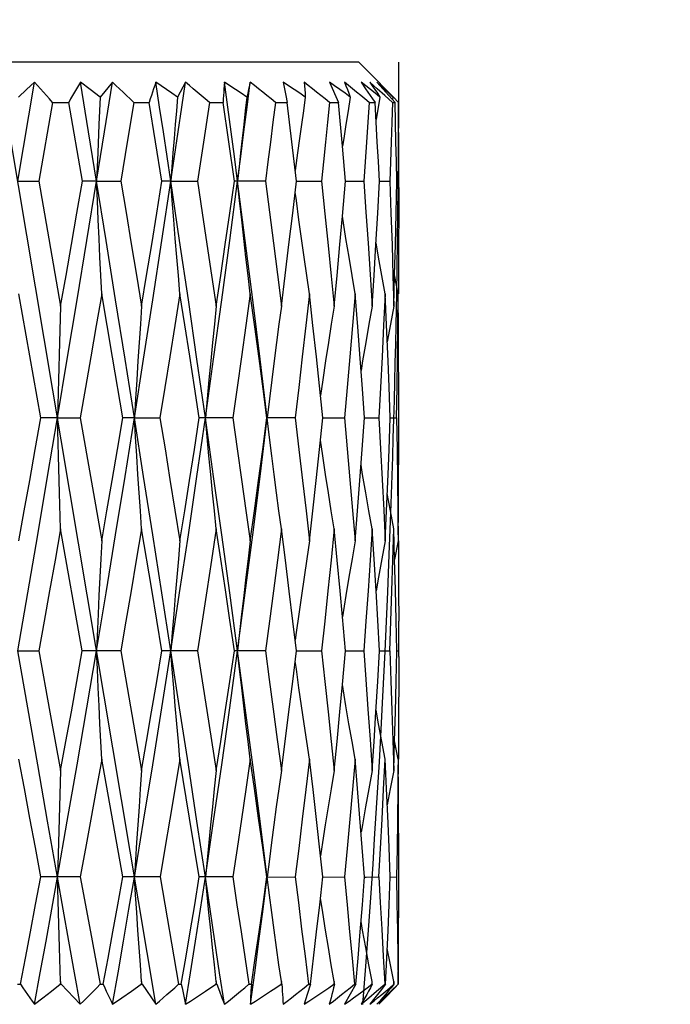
# Model space of a CAD drawing. Extents: x 0 to 420, y 0 to 297.
# Tile 54 of 116: x 143.39 to 145.01, y 236.02 to 238.47. Entities that reach past the tile are written whole.
import ezdxf

# ---------------------------------------------------------------- set-up
doc = ezdxf.new("R2010")
doc.units = 0
doc.header["$LTSCALE"] = 23.1
doc.layers.get('0').update_dxf_attribs({"linetype": 'CONTINUOUS'})
doc.layers.add('DIM_PILOTEES', color=7, linetype='CONTINUOUS')
doc.dimstyles.get("Standard").update_dxf_attribs({"dimtxt": 2.5, "dimasz": 2.5, "dimexe": 1.25, "dimexo": 0.625, "dimtad": 1, "dimcen": 2.5, "dimazin": 3, "dimtfac": 1, "dimtmove": 0, "dimatfit": 3})

# ---------------------------------------------------------------- blocks, each defined once
blk = doc.blocks.new('_FILLED')
at = {"color": 0, "linetype": 'BYBLOCK'}
blk.add_solid([(0, 0), (-1, 0.14286), (-1, -0.14286)], dxfattribs=at)
blk = doc.blocks.new('*D0')
at = {"layer": 'DIM_PILOTEES', "color": 2, "linetype": 'CONTINUOUS'}
for p, q in [((69.727, 234.3468), (69.727, 248.522)), ((169.727, 234.9468), (169.727, 248.522)), ((69.727, 246.522), (119.727, 246.522)), ((169.727, 246.522), (119.727, 246.522))]:
    blk.add_line(p, q, dxfattribs=at)
at = {"layer": 'DIM_PILOTEES', "color": 2, "linetype": 'CONTINUOUS', "xscale": 3.5, "yscale": 3.5, "zscale": 3.5, "rotation": 180}
blk.add_blockref('_FILLED', (69.727, 246.522), dxfattribs=at)
at = {"layer": 'DIM_PILOTEES', "color": 2, "linetype": 'CONTINUOUS', "xscale": 3.5, "yscale": 3.5, "zscale": 3.5}
blk.add_blockref('_FILLED', (169.727, 246.522), dxfattribs=at)
blk = doc.blocks.new('*D1')
at = {"layer": 'DIM_PILOTEES', "color": 2, "linetype": 'CONTINUOUS'}
for p, q in [((69.037, 226.4155), (69.037, 257.0874)), ((170.4169, 233.4155), (170.4169, 257.0874)), ((69.037, 255.0874), (119.727, 255.0874)), ((170.4169, 255.0874), (119.727, 255.0874))]:
    blk.add_line(p, q, dxfattribs=at)
at = {"layer": 'DIM_PILOTEES', "color": 2, "linetype": 'CONTINUOUS', "xscale": 3.5, "yscale": 3.5, "zscale": 3.5, "rotation": 180}
blk.add_blockref('_FILLED', (69.037, 255.0874), dxfattribs=at)
at = {"layer": 'DIM_PILOTEES', "color": 2, "linetype": 'CONTINUOUS', "xscale": 3.5, "yscale": 3.5, "zscale": 3.5}
blk.add_blockref('_FILLED', (170.4169, 255.0874), dxfattribs=at)

msp = doc.modelspace()

# ---------------------------------------------------------------- linework, layer by layer
at = {"color": 7, "linetype": 'CONTINUOUS'}
for p, q in [((144.237, 238.3668), (142.437, 238.3668)), ((144.237, 238.3668), (144.287, 238.3168)), ((143.7306, 236.0168), (143.3454, 238.3168)), ((143.3867, 238.0699), (143.428, 238.3168)), ((143.428, 238.3168), (143.4086, 238.2987)), ((143.5672, 238.2987), (143.5427, 238.3168)), ((143.5628, 238.1933), (143.5427, 238.3168)), ((143.6226, 238.3168), (143.5924, 238.2801)), ((143.6028, 238.1933), (143.6226, 238.3168)), ((143.8047, 238.3168), (143.7849, 238.2801)), ((144.0486, 238.3168), (144.0516, 238.3007)), ((144.1639, 238.3168), (144.1866, 238.2668)), ((144.243, 238.3168), (144.2543, 238.3007)), ((144.283, 238.3007), (144.2645, 238.3168)), ((144.2826, 238.3168), (144.2973, 238.3007)), ((144.3229, 238.2806), (144.2971, 238.3067)), ((143.4086, 238.2987), (143.3886, 238.2801)), ((143.5924, 238.2801), (143.5672, 238.2987)), ((144.0516, 238.3007), (144.0549, 238.284)), ((144.0549, 238.284), (144.0584, 238.2668)), ((144.3019, 238.284), (144.283, 238.3007)), ((144.2973, 238.3007), (144.3123, 238.284)), ((144.3213, 238.2668), (144.3019, 238.284)), ((144.3123, 238.284), (144.3277, 238.2668)), ((144.3365, 238.2668), (144.3229, 238.2806)), ((143.4733, 238.2668), (143.4388, 238.0699)), ((143.4733, 238.2668), (143.5135, 238.2668)), ((143.5476, 238.0699), (143.5135, 238.2668)), ((143.5924, 238.2801), (143.5891, 238.2113)), ((143.6763, 238.2668), (143.6598, 238.1676)), ((143.6763, 238.2668), (143.7143, 238.2668)), ((143.7303, 238.1683), (143.7143, 238.2668)), ((143.8644, 238.2668), (143.8495, 238.1676)), ((143.8644, 238.2668), (143.8986, 238.2668)), ((143.9129, 238.1683), (143.8986, 238.2668)), ((144.0295, 238.2668), (144.0584, 238.2668)), ((144.1644, 238.2668), (144.1866, 238.2668)), ((144.1966, 238.1572), (144.1866, 238.2668)), ((144.2631, 238.2668), (144.2777, 238.2668)), ((144.2806, 238.2175), (144.2777, 238.2668)), ((144.29, 238.2801), (144.2802, 238.2239)), ((144.3223, 238.2801), (144.3212, 238.274)), ((144.3213, 238.2668), (144.3277, 238.2668)), ((143.5891, 238.2113), (143.586, 238.1412)), ((143.5829, 238.0699), (143.5628, 238.1933)), ((143.5829, 238.0699), (143.6028, 238.1933)), ((143.6598, 238.1676), (143.6434, 238.0699)), ((143.7462, 238.0699), (143.7303, 238.1683)), ((143.8495, 238.1676), (143.8346, 238.0699)), ((143.927, 238.0699), (143.9129, 238.1683)), ((144.082, 238.0699), (144.0703, 238.1683)), ((143.586, 238.1412), (143.5829, 238.0699)), ((144.2044, 238.0699), (144.1966, 238.1572)), ((144.337, 238.0544), (144.337, 238.1186)), ((143.3867, 238.0699), (143.4388, 238.0699)), ((143.4388, 238.0699), (143.4934, 237.7585)), ((143.5829, 238.0699), (143.5476, 238.0699)), ((143.5829, 238.0699), (143.6434, 238.0699)), ((143.7683, 238.0699), (143.7462, 238.0699)), ((143.7683, 238.0699), (143.8346, 238.0699)), ((144.0041, 238.0699), (143.927, 238.0699)), ((144.0725, 237.9905), (144.082, 238.0699)), ((144.082, 238.0699), (144.1444, 238.0699)), ((144.1966, 237.9827), (144.2044, 238.0699)), ((144.2044, 238.0699), (144.2494, 238.0699)), ((144.2845, 237.9905), (144.2889, 238.0699)), ((144.2889, 238.0699), (144.3146, 238.0699)), ((144.3318, 238.0699), (144.337, 238.0699)), ((144.28, 237.9121), (144.2845, 237.9905)), ((144.2053, 237.927), (144.1966, 237.9827)), ((144.3247, 237.7585), (144.3267, 237.8363)), ((144.3356, 237.7894), (144.3267, 237.8363)), ((143.4442, 237.4796), (143.3893, 237.7894)), ((143.6228, 237.6313), (143.5958, 237.7894)), ((144.3064, 237.7116), (144.3029, 237.7894)), ((144.3363, 237.7104), (144.3357, 237.7739)), ((143.4934, 237.7585), (143.4908, 237.6678)), ((144.3102, 237.6213), (144.3064, 237.7116)), ((143.4908, 237.6678), (143.4882, 237.5748)), ((143.6486, 237.4796), (143.6228, 237.6313)), ((144.1417, 237.5356), (144.1314, 237.6321)), ((143.4882, 237.5748), (143.4856, 237.4796)), ((144.2516, 237.4796), (144.2463, 237.552)), ((144.337, 237.4643), (144.3369, 237.5555)), ((144.1476, 237.4796), (144.1417, 237.5356)), ((143.4856, 237.4796), (143.4442, 237.4796)), ((143.4856, 237.4796), (143.5422, 237.4796)), ((143.4881, 237.3849), (143.4856, 237.4796)), ((143.5422, 237.4796), (143.5958, 237.1726)), ((143.6774, 237.4796), (143.6486, 237.4796)), ((143.6774, 237.4796), (143.7412, 237.4796)), ((143.9226, 237.4796), (143.8393, 237.4796)), ((144.0783, 237.4796), (144.0081, 237.4796)), ((144.0138, 237.4374), (144.0087, 237.4796)), ((144.1393, 237.401), (144.1476, 237.4796)), ((144.1476, 237.4796), (144.2016, 237.4796)), ((144.2516, 237.4796), (144.2556, 237.4796)), ((144.2556, 237.4796), (144.2872, 237.4796)), ((144.3157, 237.4796), (144.3312, 237.4796)), ((144.0202, 237.3849), (144.0138, 237.4374)), ((143.4908, 237.2926), (143.4881, 237.3849)), ((143.4934, 237.2027), (143.4908, 237.2926)), ((143.5475, 236.8989), (143.4934, 237.2027)), ((143.7207, 237.0517), (143.6954, 237.2027)), ((144.2754, 237.1269), (144.2706, 237.2027)), ((144.3267, 237.1265), (144.3247, 237.2027)), ((144.3356, 237.1726), (144.3267, 237.1265)), ((144.2802, 237.0483), (144.2754, 237.1269)), ((143.7462, 236.8989), (143.7207, 237.0517)), ((144.2044, 236.8989), (144.1966, 236.9834)), ((144.337, 236.8842), (144.3369, 236.9729)), ((143.3867, 236.8989), (143.4388, 236.8989)), ((143.4388, 236.8989), (143.4667, 236.7459)), ((143.6434, 236.8989), (143.5475, 236.8989)), ((143.6434, 236.8989), (143.6954, 236.5999)), ((143.8347, 236.8989), (143.7462, 236.8989)), ((144.0041, 236.8989), (143.9269, 236.8989)), ((144.0725, 236.822), (144.0819, 236.8989)), ((144.0819, 236.8989), (144.1444, 236.8989)), ((144.1966, 236.8148), (144.2044, 236.8989)), ((144.2044, 236.8989), (144.2055, 236.8989)), ((144.2055, 236.8989), (144.2494, 236.8989)), ((144.2845, 236.822), (144.2889, 236.8989)), ((144.2889, 236.8989), (144.3146, 236.8989)), ((144.3318, 236.8989), (144.337, 236.8989)), ((144.2053, 236.7611), (144.1966, 236.8148)), ((144.2799, 236.7465), (144.2845, 236.822)), ((143.4667, 236.7459), (143.4934, 236.5999)), ((144.3247, 236.5999), (144.3267, 236.6737)), ((144.3356, 236.6286), (144.3267, 236.6737)), ((143.6485, 236.3344), (143.5958, 236.6286)), ((143.8152, 236.4815), (143.791, 236.6286)), ((144.3064, 236.555), (144.3029, 236.6286)), ((144.3362, 236.555), (144.3357, 236.6142)), ((143.4934, 236.5999), (143.4906, 236.5093)), ((144.3102, 236.4688), (144.3064, 236.555)), ((143.4906, 236.5093), (143.488, 236.4208)), ((143.8393, 236.3344), (143.8152, 236.4815)), ((144.1417, 236.3872), (144.1315, 236.4777)), ((143.488, 236.4208), (143.4856, 236.3343)), ((144.2516, 236.3344), (144.2459, 236.4079)), ((144.337, 236.3204), (144.3369, 236.4079)), ((144.0144, 236.3789), (144.0087, 236.3343)), ((144.1475, 236.3344), (144.1417, 236.3872)), ((143.5423, 236.3344), (143.4441, 236.3344)), ((143.4881, 236.2454), (143.4856, 236.3343)), ((143.5423, 236.3344), (143.5677, 236.1976)), ((143.7413, 236.3344), (143.6485, 236.3344)), ((143.7413, 236.3344), (143.7875, 236.0668)), ((143.9226, 236.3344), (143.8393, 236.3344)), ((144.0087, 236.3343), (144.0081, 236.3344)), ((144.0087, 236.3343), (144.0784, 236.3344)), ((144.0144, 236.2894), (144.0087, 236.3343)), ((144.1398, 236.2653), (144.1475, 236.3344)), ((144.1475, 236.3343), (144.2017, 236.3344)), ((144.2516, 236.3343), (144.2556, 236.3343)), ((144.2556, 236.3343), (144.2872, 236.3344)), ((144.3157, 236.3343), (144.3312, 236.3344)), ((143.4907, 236.1583), (143.4881, 236.2454)), ((143.5677, 236.1976), (143.5921, 236.0668)), ((143.9435, 236.1977), (143.9633, 236.0668)), ((143.4934, 236.0735), (143.4907, 236.1583)), ((143.4934, 236.0735), (143.4921, 236.0668)), ((143.4947, 236.0668), (143.4934, 236.0735)), ((143.6954, 236.0735), (143.6941, 236.0668)), ((143.6966, 236.0668), (143.6954, 236.0735)), ((143.8816, 236.0735), (143.8805, 236.0668)), ((143.8827, 236.0668), (143.8816, 236.0735)), ((144.0441, 236.0735), (144.0432, 236.0668)), ((144.045, 236.0668), (144.0441, 236.0735)), ((144.1757, 236.0735), (144.175, 236.0668)), ((144.1764, 236.0668), (144.1757, 236.0735)), ((144.2701, 236.0668), (144.2703, 236.0701)), ((144.2703, 236.0701), (144.2706, 236.0735)), ((144.271, 236.0668), (144.2706, 236.0735)), ((144.3247, 236.0735), (144.3245, 236.0668)), ((144.3249, 236.0668), (144.3247, 236.0735)), ((143.3854, 236.0668), (143.3932, 236.0668)), ((143.4491, 236.0329), (143.4704, 236.0496)), ((143.4704, 236.0496), (143.4921, 236.0668)), ((143.4921, 236.0668), (143.4947, 236.0668)), ((143.4947, 236.0668), (143.5423, 236.0168)), ((143.5921, 236.0668), (143.5996, 236.0668)), ((143.6462, 236.0329), (143.6699, 236.0496)), ((143.6699, 236.0496), (143.6941, 236.0668)), ((143.6941, 236.0668), (143.6966, 236.0668)), ((143.6966, 236.0668), (143.7306, 236.0168)), ((143.7875, 236.0668), (143.7944, 236.0668)), ((143.8549, 236.0496), (143.8805, 236.0668)), ((143.8805, 236.0668), (143.8827, 236.0668)), ((143.8827, 236.0668), (143.8894, 236.0496)), ((143.8894, 236.0496), (143.8958, 236.0329)), ((143.9633, 236.0668), (143.9693, 236.0668)), ((143.9683, 236.0495), (143.9674, 236.0328)), ((143.9693, 236.0668), (143.9683, 236.0495)), ((144.0432, 236.0668), (144.045, 236.0668)), ((144.1166, 236.0668), (144.1084, 236.0411)), ((144.1117, 236.0668), (144.1166, 236.0668)), ((144.175, 236.0668), (144.1764, 236.0668)), ((144.2298, 236.0668), (144.2016, 236.0168)), ((144.2262, 236.0668), (144.2298, 236.0668)), ((144.2701, 236.0668), (144.271, 236.0668)), ((144.2904, 236.0495), (144.2773, 236.0328)), ((144.2818, 236.0495), (144.3019, 236.0668)), ((144.3039, 236.0668), (144.2904, 236.0495)), ((144.2998, 236.0328), (144.3174, 236.0495)), ((144.3019, 236.0668), (144.3039, 236.0668)), ((144.3274, 236.0581), (144.3028, 236.0328)), ((144.3174, 236.0495), (144.3354, 236.0668)), ((144.3245, 236.0668), (144.3249, 236.0668)), ((144.3358, 236.0668), (144.3274, 236.0581)), ((143.4284, 236.0168), (143.4491, 236.0329)), ((143.623, 236.0168), (143.6462, 236.0329)), ((143.8958, 236.0329), (143.9018, 236.0168)), ((143.9674, 236.0328), (143.9667, 236.0168)), ((144.1084, 236.0411), (144.1009, 236.0168)), ((144.2773, 236.0328), (144.2645, 236.0168)), ((144.2645, 236.0168), (144.2754, 236.0256)), ((144.2826, 236.0168), (144.2998, 236.0328)), ((144.3028, 236.0328), (144.287, 236.0168))]:
    msp.add_line(p, q, dxfattribs=at)
at = {"color": 40, "linetype": 'CONTINUOUS'}
for p, q in [((144.3368, 238.2667), (144.337, 238.3668)), ((144.3362, 238.137), (144.3368, 238.2667)), ((144.3355, 238.0544), (144.3362, 238.137)), ((144.3347, 237.9872), (144.3355, 238.0544)), ((144.3339, 237.9199), (144.3347, 237.9872)), ((144.3329, 237.8528), (144.3339, 237.9199)), ((144.3318, 237.7894), (144.3329, 237.8528)), ((144.3133, 237.1387), (144.3171, 237.2425)), ((144.3095, 237.0452), (144.3133, 237.1387)), ((144.3063, 236.9728), (144.3095, 237.0452)), ((144.3028, 236.8971), (144.3063, 236.9728)), ((144.2973, 236.7846), (144.3028, 236.8971)), ((144.2921, 236.6859), (144.2973, 236.7846)), ((144.2885, 236.6215), (144.2921, 236.6859)), ((144.2847, 236.5573), (144.2885, 236.6215)), ((144.2809, 236.4933), (144.2847, 236.5573)), ((144.2768, 236.4296), (144.2809, 236.4933)), ((144.2727, 236.3662), (144.2768, 236.4296)), ((144.267, 236.2826), (144.2727, 236.3662)), ((144.2621, 236.2136), (144.267, 236.2826)), ((144.2546, 236.1121), (144.2621, 236.2136)), ((144.2471, 236.0163), (144.2546, 236.1121))]:
    msp.add_line(p, q, dxfattribs=at)
at = {"color": 7, "linetype": 'CONTINUOUS'}
for points in [[(143.4733, 238.2668), (143.4656, 238.2754), (143.458, 238.284), (143.4504, 238.2924), (143.4429, 238.3007), (143.4354, 238.3088), (143.428, 238.3168)], [(143.5427, 238.3168), (143.5379, 238.3088), (143.533, 238.3007), (143.5282, 238.2924), (143.5233, 238.284), (143.5184, 238.2754), (143.5135, 238.2668)], [(143.6763, 238.2668), (143.6672, 238.2754), (143.6581, 238.284), (143.6491, 238.2924), (143.6402, 238.3007), (143.6314, 238.3088), (143.6226, 238.3168)], [(143.731, 238.3168), (143.7282, 238.3088), (143.7254, 238.3007), (143.7226, 238.2924), (143.7198, 238.284), (143.7171, 238.2754), (143.7143, 238.2668)], [(143.7849, 238.2801), (143.7712, 238.2895), (143.7577, 238.2987), (143.7443, 238.3078), (143.731, 238.3168)], [(143.7683, 238.0699), (143.759, 238.1316), (143.7498, 238.1933), (143.7404, 238.255), (143.731, 238.3168)], [(143.7683, 238.0699), (143.7775, 238.1316), (143.7866, 238.1933), (143.7957, 238.255), (143.8047, 238.3168)], [(143.8644, 238.2668), (143.8543, 238.2754), (143.8442, 238.284), (143.8342, 238.2924), (143.8243, 238.3007), (143.8145, 238.3088), (143.8047, 238.3168)], [(143.9021, 238.3168), (143.9015, 238.3088), (143.9008, 238.3007), (143.9002, 238.2924), (143.8997, 238.284), (143.8991, 238.2754), (143.8986, 238.2668)], [(143.9579, 238.2801), (143.9438, 238.2895), (143.9297, 238.2987), (143.9159, 238.3078), (143.9021, 238.3168)], [(143.9348, 238.0699), (143.9268, 238.1316), (143.9186, 238.1933), (143.9104, 238.255), (143.9021, 238.3168)], [(143.9348, 238.0699), (143.9428, 238.1316), (143.9508, 238.1933), (143.9586, 238.255), (143.9664, 238.3168)], [(143.9664, 238.3168), (143.9623, 238.2987), (143.9602, 238.2895), (143.9579, 238.2801)], [(144.0295, 238.2668), (144.0188, 238.2754), (144.0081, 238.284), (143.9976, 238.2924), (143.9871, 238.3007), (143.9767, 238.3088), (143.9664, 238.3168)], [(144.1038, 238.2801), (144.0898, 238.2895), (144.0759, 238.2987), (144.0622, 238.3078), (144.0486, 238.3168)], [(144.1644, 238.2668), (144.1535, 238.2754), (144.1427, 238.284), (144.132, 238.2924), (144.1215, 238.3007), (144.111, 238.3088), (144.1006, 238.3168)], [(144.1006, 238.3168), (144.1015, 238.3078), (144.1023, 238.2987), (144.1031, 238.2895), (144.1038, 238.2801)], [(144.2161, 238.2801), (144.2029, 238.2895), (144.1898, 238.2987), (144.1768, 238.3078), (144.1639, 238.3168)], [(144.2631, 238.2668), (144.2525, 238.2754), (144.2421, 238.284), (144.2318, 238.2924), (144.2215, 238.3007), (144.2114, 238.3088), (144.2014, 238.3168)], [(144.2014, 238.3168), (144.2051, 238.3078), (144.2088, 238.2987), (144.2125, 238.2895), (144.2161, 238.2801)], [(144.29, 238.2801), (144.2782, 238.2895), (144.2664, 238.2987), (144.2547, 238.3078), (144.243, 238.3168)], [(144.2645, 238.3168), (144.2708, 238.3078), (144.2772, 238.2987), (144.2836, 238.2895), (144.29, 238.2801)], [(144.3223, 238.2801), (144.3123, 238.2895), (144.3024, 238.2987), (144.2925, 238.3078), (144.2826, 238.3168)], [(144.287, 238.3168), (144.2957, 238.3078), (144.3045, 238.2987), (144.3134, 238.2895), (144.3223, 238.2801)], [(144.2543, 238.3007), (144.2717, 238.2754), (144.2777, 238.2668)], [(143.7849, 238.2801), (143.7821, 238.2458), (143.7793, 238.2113), (143.7765, 238.1764), (143.7737, 238.1412), (143.771, 238.1057), (143.7683, 238.0699)], [(143.9579, 238.2801), (143.954, 238.2458), (143.9501, 238.2113), (143.9462, 238.1764), (143.9424, 238.1412), (143.9386, 238.1057), (143.9348, 238.0699)], [(144.0295, 238.2668), (144.0232, 238.217), (144.0168, 238.1676), (144.0104, 238.1186), (144.0041, 238.0699)], [(144.0703, 238.1683), (144.0643, 238.2175), (144.0584, 238.2668)], [(144.1038, 238.2801), (144.0989, 238.2458), (144.0941, 238.2113), (144.0893, 238.1764), (144.0846, 238.1412), (144.0788, 238.0969)], [(144.1644, 238.2668), (144.1594, 238.217), (144.1544, 238.1676), (144.1494, 238.1186), (144.1444, 238.0699)], [(144.2161, 238.2801), (144.2106, 238.2458), (144.205, 238.2113), (144.1996, 238.1764), (144.1966, 238.1572)], [(144.2631, 238.2668), (144.2597, 238.217), (144.2563, 238.1676), (144.2529, 238.1186), (144.2494, 238.0699)], [(144.3213, 238.2668), (144.3197, 238.217), (144.318, 238.1676), (144.3163, 238.1186), (144.3146, 238.0699)], [(144.3318, 238.0699), (144.3309, 238.1191), (144.3299, 238.1683), (144.3288, 238.2175), (144.3277, 238.2668)], [(144.337, 238.1186), (144.3369, 238.1676), (144.3367, 238.217), (144.3365, 238.2668)], [(144.2889, 238.0699), (144.2862, 238.1191), (144.2834, 238.1683), (144.2806, 238.2175)], [(143.4856, 237.4796), (143.5101, 237.6265), (143.5345, 237.7739), (143.5588, 237.9218), (143.5829, 238.0699)], [(143.4934, 237.7585), (143.5068, 237.8348), (143.5202, 237.9121), (143.5338, 237.9905), (143.5476, 238.0699)], [(143.5958, 237.7894), (143.5936, 237.8347), (143.5914, 237.8806), (143.5892, 237.927), (143.5871, 237.9741), (143.585, 238.0217), (143.5829, 238.0699)], [(143.6774, 237.4796), (143.6541, 237.6265), (143.6306, 237.7739), (143.6068, 237.9218), (143.5829, 238.0699)], [(143.6434, 238.0699), (143.6565, 237.9917), (143.6696, 237.9137), (143.6825, 237.836), (143.6954, 237.7585)], [(143.6774, 237.4796), (143.7005, 237.6265), (143.7234, 237.7739), (143.746, 237.9218), (143.7683, 238.0699)], [(143.6954, 237.7585), (143.7079, 237.8348), (143.7206, 237.9121), (143.7334, 237.9905), (143.7462, 238.0699)], [(143.791, 237.7894), (143.7871, 237.8347), (143.7832, 237.8806), (143.7794, 237.927), (143.7757, 237.9741), (143.7719, 238.0217), (143.7683, 238.0699)], [(143.8544, 237.4796), (143.8334, 237.6265), (143.812, 237.7739), (143.7903, 237.9218), (143.7683, 238.0699)], [(143.8346, 238.0699), (143.8466, 237.9915), (143.8584, 237.9134), (143.8701, 237.8358), (143.8816, 237.7585)], [(143.8544, 237.4796), (143.8751, 237.6265), (143.8954, 237.7739), (143.9153, 237.9218), (143.9348, 238.0699)], [(143.8816, 237.7585), (143.8929, 237.8348), (143.9042, 237.9121), (143.9156, 237.9905), (143.927, 238.0699)], [(144.0087, 237.4796), (143.9909, 237.6265), (143.9727, 237.7739), (143.954, 237.9218), (143.9348, 238.0699)], [(143.9663, 237.7894), (143.9609, 237.8347), (143.9556, 237.8806), (143.9503, 237.927), (143.9451, 237.9741), (143.9399, 238.0217), (143.9348, 238.0699)], [(144.0041, 238.0699), (144.0142, 237.9929), (144.0242, 237.9153), (144.0342, 237.8372), (144.0441, 237.7585)], [(144.1444, 238.0699), (144.1528, 237.9887), (144.1608, 237.9097), (144.1684, 237.833), (144.1757, 237.7585)], [(144.2494, 238.0699), (144.2549, 237.9929), (144.2603, 237.9153), (144.2655, 237.8372), (144.2706, 237.7585)], [(144.3146, 238.0699), (144.3174, 237.9901), (144.3201, 237.9116), (144.3225, 237.8344), (144.3247, 237.7585)], [(144.3267, 237.8363), (144.3286, 237.9121), (144.3303, 237.9905), (144.3318, 238.0699)], [(144.1141, 237.7894), (144.1075, 237.8347), (144.1009, 237.8806), (144.0943, 237.927), (144.0879, 237.9741), (144.0816, 238.0217), (144.0788, 238.0431)], [(144.337, 238.0544), (144.3369, 237.9905), (144.3367, 237.9121), (144.3362, 237.8348), (144.3359, 237.7894)], [(144.0441, 237.7585), (144.0536, 237.8348), (144.0631, 237.9121), (144.0725, 237.9905)], [(144.1757, 237.7585), (144.1829, 237.8348), (144.1902, 237.9121), (144.1966, 237.9827)], [(144.228, 237.7894), (144.2203, 237.8347), (144.2128, 237.8806), (144.2053, 237.927)], [(144.2706, 237.7585), (144.2753, 237.8348), (144.28, 237.9121)], [(144.3029, 237.7894), (144.2946, 237.8347), (144.2864, 237.8806), (144.2802, 237.9162)], [(143.5958, 237.7894), (143.5822, 237.7103), (143.5688, 237.6323), (143.5554, 237.5554), (143.5422, 237.4796)], [(143.791, 237.7894), (143.7784, 237.7102), (143.766, 237.6322), (143.7536, 237.5553), (143.7412, 237.4796)], [(143.8393, 237.4796), (143.8274, 237.5567), (143.8154, 237.634), (143.8032, 237.7116), (143.791, 237.7894)], [(143.9663, 237.7894), (143.9553, 237.7102), (143.9444, 237.6322), (143.9335, 237.5553), (143.9226, 237.4796)], [(144.0081, 237.4796), (143.9985, 237.552), (143.9883, 237.6277), (143.9776, 237.7069), (143.9663, 237.7894)], [(144.1141, 237.7894), (144.1052, 237.7103), (144.0963, 237.6323), (144.0873, 237.5554), (144.0783, 237.4796)], [(144.1314, 237.6321), (144.1229, 237.7102), (144.1141, 237.7894)], [(144.228, 237.7894), (144.2215, 237.7102), (144.215, 237.6322), (144.2084, 237.5553), (144.2016, 237.4796)], [(144.2463, 237.552), (144.2407, 237.6277), (144.2345, 237.7069), (144.228, 237.7894)], [(144.3029, 237.7894), (144.2992, 237.7102), (144.2953, 237.6322), (144.2913, 237.5553), (144.2872, 237.4796)], [(144.3312, 237.4796), (144.3326, 237.5553), (144.3338, 237.6322), (144.3348, 237.7102), (144.3356, 237.7894)], [(143.6954, 237.7585), (143.6923, 237.7134), (143.6893, 237.6678), (143.6863, 237.6216), (143.6833, 237.5748), (143.6803, 237.5275), (143.6774, 237.4796)], [(143.8816, 237.7585), (143.877, 237.7134), (143.8724, 237.6678), (143.8678, 237.6216), (143.8633, 237.5748), (143.8588, 237.5275), (143.8544, 237.4796)], [(144.0441, 237.7585), (144.038, 237.7134), (144.0321, 237.6678), (144.0261, 237.6216), (144.0203, 237.5748), (144.0145, 237.5275), (144.0087, 237.4796)], [(144.1757, 237.7585), (144.1685, 237.7134), (144.1614, 237.6678), (144.1543, 237.6216), (144.1474, 237.5748), (144.1417, 237.5356)], [(144.2706, 237.7585), (144.2626, 237.7134), (144.2547, 237.6678), (144.2468, 237.6216), (144.2429, 237.5978)], [(144.3247, 237.7585), (144.3162, 237.7134), (144.3082, 237.6695)], [(144.3369, 237.5555), (144.3367, 237.6325), (144.3363, 237.7104)], [(144.3157, 237.4796), (144.3128, 237.5567), (144.3102, 237.6213)], [(143.3867, 236.8989), (143.4115, 237.0428), (143.4363, 237.1876), (143.461, 237.3332), (143.4856, 237.4796)], [(143.3893, 237.1726), (143.4028, 237.2475), (143.4164, 237.3236), (143.4302, 237.4009), (143.4442, 237.4796)], [(143.5829, 236.8989), (143.6068, 237.0428), (143.6306, 237.1876), (143.6541, 237.3332), (143.6774, 237.4796)], [(143.5958, 237.1726), (143.6088, 237.2475), (143.622, 237.3237), (143.6352, 237.401), (143.6486, 237.4796)], [(143.6954, 237.2027), (143.6923, 237.2474), (143.6892, 237.2926), (143.6862, 237.3385), (143.6833, 237.3849), (143.6803, 237.432), (143.6774, 237.4796)], [(143.7683, 236.8989), (143.746, 237.0428), (143.7234, 237.1876), (143.7005, 237.3332), (143.6774, 237.4796)], [(143.7412, 237.4796), (143.7538, 237.4027), (143.7662, 237.3259), (143.7786, 237.2492), (143.791, 237.1726)], [(143.7683, 236.8989), (143.7903, 237.0428), (143.812, 237.1876), (143.8334, 237.3332), (143.8544, 237.4796)], [(143.791, 237.1726), (143.803, 237.2475), (143.815, 237.3236), (143.8271, 237.401), (143.8393, 237.4796)], [(143.8816, 237.2027), (143.8769, 237.2474), (143.8723, 237.2926), (143.8678, 237.3385), (143.8632, 237.3849), (143.8588, 237.432), (143.8544, 237.4796)], [(143.9348, 236.8989), (143.9153, 237.0428), (143.8954, 237.1876), (143.8751, 237.3332), (143.8544, 237.4796)], [(143.9226, 237.4796), (143.9337, 237.4025), (143.9447, 237.3256), (143.9556, 237.249), (143.9663, 237.1726)], [(143.9348, 236.8989), (143.954, 237.0428), (143.9727, 237.1876), (143.9909, 237.3332), (144.0087, 237.4796)], [(143.9663, 237.1726), (143.9767, 237.2475), (143.9872, 237.3236), (143.9977, 237.4009), (144.0081, 237.4796)], [(144.0783, 237.4796), (144.0877, 237.4011), (144.0967, 237.3238), (144.1056, 237.2476), (144.1141, 237.1726)], [(144.2016, 237.4796), (144.2085, 237.4023), (144.2152, 237.3253), (144.2217, 237.2488), (144.228, 237.1726)], [(144.24, 237.3236), (144.2459, 237.401), (144.2516, 237.4796)], [(144.2872, 237.4796), (144.2914, 237.4027), (144.2954, 237.3259), (144.2993, 237.2492), (144.3029, 237.1726)], [(144.3102, 237.3384), (144.3127, 237.401), (144.3157, 237.4796)], [(144.3312, 237.4796), (144.3326, 237.4004), (144.3338, 237.3229), (144.3348, 237.2469), (144.3356, 237.1726)], [(144.3357, 237.1876), (144.3362, 237.2475), (144.3367, 237.3236), (144.3369, 237.4009), (144.337, 237.4643)], [(144.1757, 237.2027), (144.1684, 237.2474), (144.1613, 237.2926), (144.1543, 237.3385), (144.1473, 237.3849), (144.1417, 237.4237)], [(144.1141, 237.1726), (144.1226, 237.2475), (144.131, 237.3237), (144.1393, 237.401)], [(144.0441, 237.2027), (144.038, 237.2474), (144.032, 237.2926), (144.0261, 237.3385), (144.0202, 237.3849)], [(144.2706, 237.2027), (144.2625, 237.2474), (144.2546, 237.2926), (144.2468, 237.3385), (144.2429, 237.3618)], [(144.228, 237.1726), (144.234, 237.2475), (144.24, 237.3236)], [(144.3029, 237.1726), (144.3063, 237.2475), (144.3102, 237.3384)], [(144.3247, 237.2027), (144.3162, 237.2474), (144.3082, 237.2906)], [(143.4934, 237.2027), (143.4795, 237.1248), (143.4658, 237.0482), (143.4522, 236.9729), (143.4388, 236.8989)], [(143.6954, 237.2027), (143.6822, 237.1248), (143.6692, 237.0482), (143.6562, 236.9729), (143.6434, 236.8989)], [(143.8816, 237.2027), (143.8698, 237.1247), (143.858, 237.0481), (143.8463, 236.9729), (143.8347, 236.8989)], [(143.9269, 236.8989), (143.9157, 236.9751), (143.9044, 237.0511), (143.893, 237.1269), (143.8816, 237.2027)], [(144.0441, 237.2027), (144.0341, 237.1248), (144.0241, 237.0482), (144.0141, 236.9729), (144.0041, 236.8989)], [(144.0819, 236.8989), (144.0729, 236.9724), (144.0636, 237.0475), (144.054, 237.1243), (144.0441, 237.2027)], [(144.1757, 237.2027), (144.1679, 237.1248), (144.1601, 237.0482), (144.1523, 236.9729), (144.1444, 236.8989)], [(144.1966, 236.9834), (144.1905, 237.0481), (144.1832, 237.1247), (144.1757, 237.2027)], [(144.2706, 237.2027), (144.2654, 237.1247), (144.2602, 237.0481), (144.2549, 236.9729), (144.2494, 236.8989)], [(144.3146, 236.8989), (144.3173, 236.9728), (144.3199, 237.0481), (144.3224, 237.1247), (144.3247, 237.2027)], [(143.5958, 237.1726), (143.5936, 237.1278), (143.5913, 237.0824), (143.5891, 237.0362), (143.587, 236.9899), (143.5829, 236.8989)], [(143.791, 237.1726), (143.7871, 237.1278), (143.7832, 237.0824), (143.7793, 237.0362), (143.7755, 236.9899), (143.7718, 236.9442), (143.7683, 236.8989)], [(143.9663, 237.1726), (143.9609, 237.1278), (143.9555, 237.0824), (143.9501, 237.0362), (143.9448, 236.9899), (143.9398, 236.9442), (143.9348, 236.8989)], [(144.1141, 237.1726), (144.1074, 237.1278), (144.1007, 237.0824), (144.0941, 237.0362), (144.0876, 236.9899), (144.0814, 236.9442), (144.0788, 236.9248)], [(144.228, 237.1726), (144.2203, 237.1278), (144.2126, 237.0824), (144.205, 237.0362), (144.1966, 236.9834)], [(144.3029, 237.1726), (144.2946, 237.1278), (144.2863, 237.0824), (144.2802, 237.0483)], [(144.3359, 237.1726), (144.3363, 237.1248), (144.3367, 237.0482), (144.3369, 236.9729)], [(144.3318, 236.8989), (144.3303, 236.9751), (144.3286, 237.0511), (144.3267, 237.1265)], [(144.2889, 236.8989), (144.2845, 236.9751), (144.2802, 237.0483)], [(143.4856, 236.3343), (143.461, 236.4736), (143.4363, 236.6142), (143.4115, 236.756), (143.3867, 236.8989)], [(143.4856, 236.3343), (143.5101, 236.4736), (143.5345, 236.6142), (143.5588, 236.756), (143.5829, 236.8989)], [(143.4934, 236.5999), (143.5067, 236.6725), (143.5201, 236.7466), (143.5338, 236.822), (143.5475, 236.8989)], [(143.5958, 236.6286), (143.5936, 236.6722), (143.5914, 236.7164), (143.5892, 236.7611), (143.5871, 236.8065), (143.585, 236.8524), (143.5829, 236.8989)], [(143.6774, 236.3343), (143.7005, 236.4736), (143.7234, 236.6142), (143.746, 236.756), (143.7683, 236.8989)], [(143.6954, 236.5999), (143.7079, 236.6725), (143.7205, 236.7465), (143.7333, 236.822), (143.7462, 236.8989)], [(143.791, 236.6286), (143.7871, 236.6722), (143.7832, 236.7164), (143.7794, 236.7611), (143.7756, 236.8065), (143.7719, 236.8524), (143.7683, 236.8989)], [(143.8544, 236.3343), (143.8334, 236.4736), (143.812, 236.6142), (143.7903, 236.756), (143.7683, 236.8989)], [(143.8347, 236.8989), (143.8465, 236.8241), (143.8582, 236.7494), (143.87, 236.6746), (143.8816, 236.5999)], [(143.8544, 236.3343), (143.8751, 236.4736), (143.8954, 236.6142), (143.9153, 236.756), (143.9348, 236.8989)], [(143.8816, 236.5999), (143.8929, 236.6725), (143.9042, 236.7465), (143.9155, 236.822), (143.9269, 236.8989)], [(144.0087, 236.3343), (143.9909, 236.4736), (143.9727, 236.6142), (143.954, 236.756), (143.9348, 236.8989)], [(143.9663, 236.6286), (143.9609, 236.6722), (143.9555, 236.7164), (143.9503, 236.7611), (143.9451, 236.8065), (143.9399, 236.8524), (143.9348, 236.8989)], [(144.0041, 236.8989), (144.0139, 236.827), (144.0238, 236.7532), (144.0339, 236.6775), (144.0441, 236.5999)], [(144.1444, 236.8989), (144.1526, 236.822), (144.1606, 236.7465), (144.1683, 236.6725), (144.1757, 236.5999)], [(144.2494, 236.8989), (144.2547, 236.827), (144.26, 236.7532), (144.2653, 236.6775), (144.2706, 236.5999)], [(144.3146, 236.8989), (144.3174, 236.8241), (144.32, 236.7494), (144.3224, 236.6746), (144.3247, 236.5999)], [(144.3267, 236.6737), (144.3286, 236.7465), (144.3303, 236.822), (144.3318, 236.8989)], [(144.337, 236.8842), (144.3369, 236.8215), (144.3367, 236.7459), (144.3362, 236.672), (144.3359, 236.6286)], [(144.1141, 236.6286), (144.1074, 236.6722), (144.1008, 236.7164), (144.0943, 236.7611), (144.0879, 236.8065), (144.0815, 236.8524), (144.0788, 236.8731)], [(144.0441, 236.5999), (144.0535, 236.6725), (144.063, 236.7466), (144.0725, 236.822)], [(144.1757, 236.5999), (144.1829, 236.6725), (144.1901, 236.7465), (144.1966, 236.8148)], [(144.228, 236.6286), (144.2203, 236.6722), (144.2127, 236.7164), (144.2053, 236.7611)], [(144.2706, 236.5999), (144.2753, 236.6725), (144.2799, 236.7465)], [(144.3029, 236.6286), (144.2946, 236.6722), (144.2864, 236.7164), (144.2802, 236.7506)], [(143.4441, 236.3344), (143.4304, 236.4079), (143.4166, 236.4815), (143.403, 236.555), (143.3893, 236.6286)], [(143.5958, 236.6286), (143.5822, 236.5528), (143.5687, 236.4785), (143.5554, 236.4057), (143.5423, 236.3344)], [(143.791, 236.6286), (143.7784, 236.5528), (143.7659, 236.4784), (143.7536, 236.4056), (143.7413, 236.3344)], [(143.9663, 236.6286), (143.9553, 236.5528), (143.9444, 236.4785), (143.9335, 236.4057), (143.9226, 236.3344)], [(144.0081, 236.3344), (143.9977, 236.4079), (143.9873, 236.4814), (143.9769, 236.555), (143.9663, 236.6286)], [(144.1141, 236.6286), (144.1052, 236.5528), (144.0963, 236.4785), (144.0873, 236.4057), (144.0784, 236.3344)], [(144.1315, 236.4777), (144.123, 236.5522), (144.1141, 236.6286)], [(144.228, 236.6286), (144.2215, 236.5528), (144.215, 236.4784), (144.2084, 236.4056), (144.2017, 236.3344)], [(144.2459, 236.4079), (144.2401, 236.4814), (144.2341, 236.555), (144.228, 236.6286)], [(144.2872, 236.3344), (144.2913, 236.4056), (144.2953, 236.4784), (144.2992, 236.5528), (144.3029, 236.6286)], [(144.3356, 236.6286), (144.3348, 236.5528), (144.3338, 236.4785), (144.3326, 236.4057), (144.3312, 236.3344)], [(143.6954, 236.5999), (143.6921, 236.5543), (143.689, 236.5093), (143.686, 236.4647), (143.683, 236.4208), (143.6802, 236.3773), (143.6774, 236.3343)], [(143.8816, 236.5999), (143.8767, 236.5543), (143.8719, 236.5093), (143.8673, 236.4647), (143.8629, 236.4208), (143.8586, 236.3773), (143.8544, 236.3343)], [(144.0441, 236.5999), (144.0377, 236.5543), (144.0315, 236.5093), (144.0255, 236.4647), (144.0198, 236.4208), (144.0144, 236.3789)], [(144.1757, 236.5999), (144.1681, 236.5543), (144.1607, 236.5093), (144.1536, 236.4647), (144.1468, 236.4208), (144.1417, 236.3872)], [(144.2706, 236.5999), (144.2621, 236.5543), (144.254, 236.5093), (144.2461, 236.4647), (144.2429, 236.4463)], [(144.3247, 236.5999), (144.3157, 236.5543), (144.3082, 236.5147)], [(144.3369, 236.4079), (144.3367, 236.4815), (144.3362, 236.555)], [(144.3157, 236.3344), (144.3127, 236.4079), (144.3102, 236.4688)], [(143.3932, 236.0668), (143.4057, 236.1316), (143.4183, 236.1978), (143.4311, 236.2654), (143.4441, 236.3344)], [(143.4284, 236.0168), (143.4427, 236.0954), (143.457, 236.1745), (143.4713, 236.2542), (143.4856, 236.3343)], [(143.5423, 236.0168), (143.5282, 236.0954), (143.514, 236.1745), (143.4998, 236.2542), (143.4856, 236.3343)], [(143.5996, 236.0668), (143.6116, 236.1315), (143.6237, 236.1977), (143.6361, 236.2653), (143.6485, 236.3344)], [(143.623, 236.0168), (143.6367, 236.0954), (143.6504, 236.1745), (143.6639, 236.2542), (143.6774, 236.3343)], [(143.6954, 236.0735), (143.6923, 236.1156), (143.6892, 236.1583), (143.6862, 236.2015), (143.6832, 236.2454), (143.6803, 236.2896), (143.6774, 236.3343)], [(143.7944, 236.0668), (143.8055, 236.1315), (143.8167, 236.1977), (143.8279, 236.2653), (143.8393, 236.3344)], [(143.8051, 236.0168), (143.8176, 236.0954), (143.83, 236.1745), (143.8422, 236.2542), (143.8544, 236.3343)], [(143.9018, 236.0168), (143.8901, 236.0954), (143.8783, 236.1745), (143.8664, 236.2542), (143.8544, 236.3343)], [(143.8816, 236.0735), (143.8769, 236.1156), (143.8723, 236.1583), (143.8677, 236.2015), (143.8632, 236.2454), (143.8588, 236.2896), (143.8544, 236.3343)], [(143.9226, 236.3344), (143.9332, 236.2653), (143.9435, 236.1977)], [(143.9667, 236.0168), (143.9775, 236.0954), (143.988, 236.1745), (143.9985, 236.2542), (144.0087, 236.3343)], [(143.9693, 236.0668), (143.9789, 236.1316), (143.9886, 236.1978), (143.9983, 236.2654), (144.0081, 236.3344)], [(144.0784, 236.3344), (144.0864, 236.2705), (144.0947, 236.2046), (144.1031, 236.1367), (144.1117, 236.0668)], [(144.2017, 236.3344), (144.2082, 236.2653), (144.2144, 236.1977), (144.2205, 236.1315), (144.2262, 236.0668)], [(144.2408, 236.1977), (144.2462, 236.2653), (144.2516, 236.3344)], [(144.2872, 236.3344), (144.2909, 236.2705), (144.2946, 236.2046), (144.2983, 236.1367), (144.3019, 236.0668)], [(144.3102, 236.2011), (144.3129, 236.2653), (144.3157, 236.3344)], [(144.3312, 236.3344), (144.3325, 236.2674), (144.3336, 236.2005), (144.3346, 236.1336), (144.3354, 236.0668)], [(144.3358, 236.0668), (144.3363, 236.1316), (144.3367, 236.1978), (144.3369, 236.2654), (144.337, 236.3204)], [(144.0441, 236.0735), (144.038, 236.1156), (144.032, 236.1583), (144.026, 236.2015), (144.0202, 236.2454), (144.0144, 236.2894)], [(144.1757, 236.0735), (144.1684, 236.1156), (144.1613, 236.1583), (144.1542, 236.2015), (144.1473, 236.2454), (144.1417, 236.2817)], [(144.1166, 236.0668), (144.1243, 236.1315), (144.1321, 236.1977), (144.1398, 236.2653)], [(144.2706, 236.0735), (144.2625, 236.1156), (144.2546, 236.1583), (144.2467, 236.2015), (144.2429, 236.2233)], [(144.2298, 236.0668), (144.2353, 236.1315), (144.2408, 236.1977)], [(144.3039, 236.0668), (144.307, 236.1315), (144.3102, 236.2011)], [(144.3247, 236.0735), (144.3161, 236.1156), (144.3081, 236.1562)], [(143.3932, 236.0668), (143.3991, 236.0581), (143.405, 236.0495), (143.4109, 236.0411), (143.4168, 236.0328), (143.4226, 236.0247), (143.4284, 236.0168)], [(143.5423, 236.0168), (143.5504, 236.0247), (143.5586, 236.0328), (143.5669, 236.0411), (143.5752, 236.0495), (143.5836, 236.0581), (143.5921, 236.0668)], [(143.5996, 236.0668), (143.6035, 236.0581), (143.6074, 236.0495), (143.6113, 236.0411), (143.6152, 236.0328), (143.6191, 236.0247), (143.623, 236.0168)], [(143.7306, 236.0168), (143.7399, 236.0247), (143.7493, 236.0328), (143.7587, 236.0411), (143.7683, 236.0495), (143.7779, 236.0581), (143.7875, 236.0668)], [(143.7944, 236.0668), (143.7962, 236.0581), (143.7979, 236.0495), (143.7997, 236.0411), (143.8015, 236.0328), (143.8033, 236.0247), (143.8051, 236.0168)], [(143.8051, 236.0168), (143.8174, 236.0248), (143.8298, 236.0329), (143.8549, 236.0496)], [(143.9018, 236.0168), (143.9118, 236.0247), (143.9219, 236.0328), (143.9321, 236.0411), (143.9424, 236.0495), (143.9528, 236.0581), (143.9633, 236.0668)], [(143.9667, 236.0168), (143.9792, 236.0248), (143.9918, 236.0329), (144.0045, 236.0412), (144.0173, 236.0496), (144.0302, 236.0581), (144.0432, 236.0668)], [(144.045, 236.0668), (144.0457, 236.0581), (144.0463, 236.0496), (144.0469, 236.0412), (144.0474, 236.0329), (144.0479, 236.0248), (144.0483, 236.0168)], [(144.0483, 236.0168), (144.0586, 236.0247), (144.069, 236.0328), (144.0795, 236.0411), (144.0902, 236.0495), (144.1009, 236.0581), (144.1117, 236.0668)], [(144.1009, 236.0168), (144.113, 236.0248), (144.1252, 236.0329), (144.1375, 236.0412), (144.1499, 236.0496), (144.1624, 236.0581), (144.175, 236.0668)], [(144.1637, 236.0168), (144.1738, 236.0247), (144.1841, 236.0328), (144.1945, 236.0411), (144.205, 236.0495), (144.2155, 236.0581), (144.2262, 236.0668)], [(144.1764, 236.0668), (144.1743, 236.0581), (144.1723, 236.0496), (144.1702, 236.0412), (144.168, 236.0329), (144.1659, 236.0248), (144.1637, 236.0168)], [(144.2016, 236.0168), (144.2128, 236.0248), (144.2241, 236.0329), (144.2355, 236.0412), (144.247, 236.0496), (144.2585, 236.0581), (144.2701, 236.0668)], [(144.271, 236.0668), (144.2664, 236.0581), (144.2617, 236.0496), (144.257, 236.0412), (144.2523, 236.0329), (144.2476, 236.0248), (144.2429, 236.0168)], [(144.2429, 236.0168), (144.2525, 236.0247), (144.2622, 236.0328), (144.2818, 236.0495)], [(144.2754, 236.0256), (144.2843, 236.0329), (144.2943, 236.0412), (144.3043, 236.0496), (144.3143, 236.0581), (144.3245, 236.0668)], [(144.3249, 236.0668), (144.3178, 236.0581), (144.3107, 236.0496), (144.3036, 236.0412), (144.2966, 236.0329), (144.2896, 236.0248), (144.2826, 236.0168)]]:
    msp.add_lwpolyline(points, dxfattribs=at)
at = {"color": 40, "linetype": 'CONTINUOUS'}
msp.add_lwpolyline([(144.3171, 237.2425), (144.3188, 237.2891), (144.3203, 237.3357), (144.3218, 237.3825), (144.3232, 237.4292), (144.3246, 237.4761), (144.3259, 237.523), (144.3271, 237.57), (144.3282, 237.617), (144.3293, 237.6641), (144.3303, 237.7112), (144.3318, 237.7894)], dxfattribs=at)

# ---------------------------------------------------------------- dimensions: what is measured, and where the dimension line sits
at = {"layer": 'DIM_PILOTEES', "color": 2, "linetype": 'CONTINUOUS'}
dim = msp.add_linear_dim(base=(69.037, 255.0874), p1=(170.4169, 233.4155), p2=(69.037, 226.4155), angle=180, dimstyle='Standard', dxfattribs=at)
dim.commit()
dim.dimension.update_dxf_attribs({"geometry": '*D1', "text_midpoint": (117.1913, 255.0874), "dimtype": 128})
dim = msp.add_linear_dim(base=(169.727, 246.522), p1=(69.727, 234.3468), p2=(169.727, 234.9468), dimstyle='Standard', dxfattribs=at)
dim.commit()
dim.dimension.update_dxf_attribs({"geometry": '*D0', "text_midpoint": (116.84, 246.522), "dimtype": 128})

doc.saveas('drawing.dxf')
